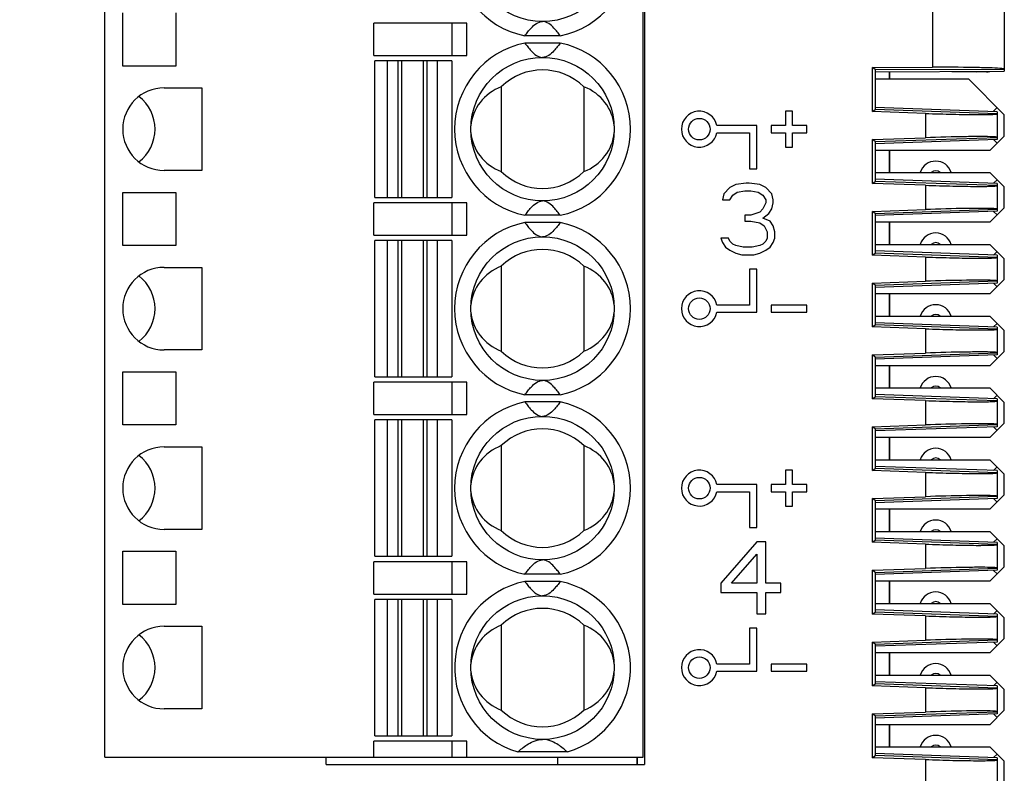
# Model space of a CAD drawing. Header units: millimetres. Extents: x 0 to 420, y 0 to 297.
# Tile 4 of 24: x 111 to 138, y 62 to 83. Entities that reach past the tile are written whole.
import ezdxf

# ---------------------------------------------------------------- set-up
doc = ezdxf.new("R2010")
doc.units = ezdxf.units.MM
doc.header["$LTSCALE"] = 23.1
doc.layers.get('0').update_dxf_attribs({"linetype": 'CONTINUOUS'})
for name, color, linetype in [('000', 7, 'CONTINUOUS'), ('03___PRT_ALL_CURVES', 7, 'CONTINUOUS'), ('03__ASM_ALL_CURVES', 7, 'CONTINUOUS'), ('CPOY_SURFS', 7, 'CONTINUOUS')]:
    doc.layers.add(name, color=color, linetype=linetype)
doc.styles.get("Standard").update_dxf_attribs({"font": 'txt', "width": 0.6})
doc.dimstyles.new('DIMSTYLE_1', dxfattribs={"dimtxt": 4, "dimasz": 2.6, "dimexe": 1.2, "dimexo": 0.1, "dimgap": 1, "dimtad": 1, "dimzin": 0, "dimdsep": 46, "dimtxsty": 'Standard', "dimblk": '_FILLED', "dimblk1": '_FILLED', "dimblk2": '_FILLED', "dimcen": 0.09, "dimazin": 0, "dimtp": 0.01, "dimtm": 0.01, "dimtfac": 1, "dimtofl": 0, "dimtmove": 0, "dimatfit": 3, "dimldrblk": '_FILLED', "dimfxl": 1, "dimtolj": 1, "dimtzin": 0, "dimarcsym": 0})

# ---------------------------------------------------------------- blocks, each defined once
blk = doc.blocks.new('_FILLED')
at = {"color": 0, "linetype": 'ByBlock'}
blk.add_solid([(0, 0), (-1, 0.192), (-1, -0.192)], dxfattribs=at)
blk = doc.blocks.new('*D5')
at = {"color": 2, "linetype": 'Continuous', "transparency": 16777216}
for p, q in [((112.708, 130.351), (86.204, 130.351)), ((87.404, 130.351), (87.404, 69.949)), ((87.404, 9.548), (87.404, 69.949)), ((112.708, 9.548), (86.204, 9.548))]:
    blk.add_line(p, q, dxfattribs=at)
at = {"color": 2, "linetype": 'Continuous', "transparency": 16777216, "xscale": 2.6, "yscale": 2.6, "zscale": 2.6}
for p, rotation in [((87.404, 130.351), 90), ((87.404, 9.548), 270)]:
    blk.add_blockref('_FILLED', p, dxfattribs=dict(at, rotation=rotation))
at = {"color": 2, "linetype": 'Continuous', "transparency": 16777216, "insert": (82.404, 69.949), "char_height": 4, "width": 14.4, "attachment_point": 2, "rotation": 90, "line_spacing_factor": 0.9}
blk.add_mtext('120.80', dxfattribs=at)

msp = doc.modelspace()

# ---------------------------------------------------------------- linework, layer by layer
at = {"color": 7, "linetype": 'Continuous'}
for p, q in [((127.974, 102.549), (127.974, 62.149)), ((112.934, 62.349), (112.934, 102.349)), ((127.934, 62.349), (127.934, 102.349)), ((138.004, 99.949), (138.004, 81.461)), ((136.004, 99.828), (136.004, 81.574)), ((113.434, 81.609), (113.434, 83.089)), ((114.914, 83.089), (114.914, 81.609)), ((120.434, 81.899), (120.434, 82.799)), ((123.027, 82.799), (120.434, 82.799)), ((122.612, 81.899), (122.612, 82.799)), ((123.027, 81.899), (123.027, 82.799)), ((125.627, 82.449), (124.642, 82.449)), ((125.627, 82.249), (124.642, 82.249)), ((120.434, 81.899), (123.027, 81.899)), ((114.914, 81.609), (113.434, 81.609)), ((120.459, 77.949), (120.459, 81.749)), ((122.609, 81.749), (120.459, 81.749)), ((120.809, 77.949), (120.809, 81.749)), ((121.104, 81.749), (121.104, 77.949)), ((121.216, 77.949), (121.216, 81.749)), ((121.803, 81.749), (121.803, 77.949)), ((121.915, 77.949), (121.915, 81.749)), ((122.209, 77.949), (122.209, 81.749)), ((122.609, 81.749), (122.609, 77.949)), ((134.334, 81.568), (136.004, 81.574)), ((134.334, 80.339), (134.334, 81.568)), ((134.404, 81.509), (134.334, 81.568)), ((134.404, 81.509), (138.004, 81.521)), ((134.404, 81.509), (134.404, 80.396)), ((134.404, 81.448), (138.004, 81.461)), ((134.404, 81.249), (137.004, 81.249)), ((134.804, 81.249), (134.804, 81.45)), ((136.542, 81.452), (137.239, 81.449)), ((137.004, 81.249), (138.004, 80.249)), ((137.504, 81.449), (137.239, 81.449)), ((114.584, 80.999), (115.634, 80.999)), ((115.634, 80.999), (115.634, 78.699)), ((123.984, 81.032), (123.984, 78.666)), ((126.284, 81.032), (126.284, 78.666)), ((137.804, 80.337), (134.404, 80.456)), ((137.696, 80.341), (137.804, 80.449)), ((134.334, 80.339), (134.404, 80.396)), ((135.804, 80.287), (134.334, 80.339)), ((137.804, 80.277), (134.404, 80.396)), ((135.804, 80.287), (135.804, 79.611)), ((137.804, 80.337), (137.804, 79.561)), ((138.004, 79.659), (138.004, 80.249)), ((134.334, 79.56), (135.804, 79.611)), ((134.404, 79.502), (137.804, 79.621)), ((138.004, 79.659), (137.604, 79.259)), ((134.334, 78.339), (134.334, 79.56)), ((134.404, 79.502), (134.334, 79.56)), ((137.804, 79.561), (134.404, 79.442)), ((134.404, 79.502), (134.404, 78.396)), ((137.706, 79.558), (137.804, 79.459)), ((137.604, 79.259), (134.404, 79.259)), ((134.804, 78.639), (134.804, 79.259)), ((115.634, 78.699), (114.584, 78.699)), ((134.404, 78.639), (137.604, 78.639)), ((137.604, 78.639), (138.004, 78.239)), ((134.334, 78.339), (134.404, 78.396)), ((135.804, 78.287), (134.334, 78.339)), ((137.804, 78.337), (134.404, 78.456)), ((137.804, 78.277), (134.404, 78.396)), ((135.804, 78.287), (135.804, 77.611)), ((137.706, 78.341), (137.804, 78.439)), ((137.804, 78.337), (137.804, 77.561)), ((138.004, 77.659), (138.004, 78.239)), ((113.434, 76.609), (113.434, 78.089)), ((113.434, 78.089), (114.914, 78.089)), ((114.914, 78.089), (114.914, 76.609)), ((120.459, 77.949), (122.609, 77.949)), ((120.434, 76.899), (120.434, 77.799)), ((123.027, 77.799), (120.434, 77.799)), ((122.612, 76.899), (122.612, 77.799)), ((123.027, 76.899), (123.027, 77.799)), ((125.627, 77.449), (124.642, 77.449)), ((134.334, 77.56), (135.804, 77.611)), ((134.334, 76.339), (134.334, 77.56)), ((134.404, 77.502), (134.334, 77.56)), ((134.404, 77.502), (137.804, 77.621)), ((137.804, 77.561), (134.404, 77.442)), ((134.404, 77.502), (134.404, 76.396)), ((138.004, 77.659), (137.604, 77.259)), ((137.706, 77.558), (137.804, 77.459)), ((125.627, 77.249), (124.642, 77.249)), ((137.604, 77.259), (134.404, 77.259)), ((134.804, 76.639), (134.804, 77.259)), ((120.434, 76.899), (123.027, 76.899)), ((114.914, 76.609), (113.434, 76.609)), ((120.459, 72.949), (120.459, 76.749)), ((122.609, 76.749), (120.459, 76.749)), ((120.809, 72.949), (120.809, 76.749)), ((121.104, 76.749), (121.104, 72.949)), ((121.216, 72.949), (121.216, 76.749)), ((121.803, 76.749), (121.803, 72.949)), ((121.915, 72.949), (121.915, 76.749)), ((122.209, 72.949), (122.209, 76.749)), ((122.609, 76.749), (122.609, 72.949)), ((134.404, 76.639), (137.604, 76.639)), ((137.604, 76.639), (138.004, 76.239)), ((134.334, 76.339), (134.404, 76.396)), ((135.804, 76.287), (134.334, 76.339)), ((137.804, 76.337), (134.404, 76.456)), ((137.804, 76.277), (134.404, 76.396)), ((137.706, 76.341), (137.804, 76.439)), ((137.804, 76.337), (137.804, 75.561)), ((123.984, 76.032), (123.984, 73.666)), ((126.284, 76.032), (126.284, 73.666)), ((135.804, 76.287), (135.804, 75.611)), ((138.004, 75.659), (138.004, 76.239)), ((114.584, 75.999), (115.634, 75.999)), ((115.634, 75.999), (115.634, 73.699)), ((134.334, 75.56), (135.804, 75.611)), ((134.404, 75.502), (134.334, 75.56)), ((134.334, 74.339), (134.334, 75.56)), ((134.404, 75.502), (137.804, 75.621)), ((137.804, 75.561), (134.404, 75.442)), ((134.404, 75.502), (134.404, 74.396)), ((138.004, 75.659), (137.604, 75.259)), ((137.706, 75.558), (137.804, 75.459)), ((137.604, 75.259), (134.404, 75.259)), ((134.804, 74.639), (134.804, 75.259)), ((134.334, 74.339), (134.404, 74.396)), ((134.404, 74.639), (137.604, 74.639)), ((137.804, 74.337), (134.404, 74.456)), ((137.804, 74.277), (134.404, 74.396)), ((137.604, 74.639), (138.004, 74.239)), ((137.706, 74.341), (137.804, 74.439)), ((135.804, 74.287), (134.334, 74.339)), ((135.804, 74.287), (135.804, 73.611)), ((137.804, 74.337), (137.804, 73.561)), ((138.004, 73.659), (138.004, 74.239)), ((115.634, 73.699), (114.584, 73.699)), ((134.334, 73.56), (135.804, 73.611)), ((134.404, 73.502), (134.334, 73.56)), ((134.334, 72.339), (134.334, 73.56)), ((134.404, 73.502), (137.804, 73.621)), ((137.804, 73.561), (134.404, 73.442)), ((138.004, 73.659), (137.604, 73.259)), ((137.706, 73.558), (137.804, 73.459)), ((134.404, 73.502), (134.404, 72.396)), ((113.434, 71.609), (113.434, 73.089)), ((113.434, 73.089), (114.914, 73.089)), ((114.914, 73.089), (114.914, 71.609)), ((137.604, 73.259), (134.404, 73.259)), ((134.804, 72.639), (134.804, 73.259)), ((120.434, 71.899), (120.434, 72.799)), ((123.027, 72.799), (120.434, 72.799)), ((120.459, 72.949), (122.609, 72.949)), ((122.612, 71.899), (122.612, 72.799)), ((123.027, 71.899), (123.027, 72.799)), ((134.404, 72.639), (137.604, 72.639)), ((137.804, 72.337), (134.404, 72.456)), ((137.604, 72.639), (138.004, 72.239)), ((125.627, 72.449), (124.642, 72.449)), ((125.627, 72.249), (124.642, 72.249)), ((134.334, 72.339), (134.404, 72.396)), ((135.804, 72.287), (134.334, 72.339)), ((137.804, 72.277), (134.404, 72.396)), ((135.804, 72.287), (135.804, 71.611)), ((137.706, 72.341), (137.804, 72.439)), ((137.804, 72.337), (137.804, 71.561)), ((138.004, 71.659), (138.004, 72.239)), ((120.434, 71.899), (123.027, 71.899)), ((120.459, 67.949), (120.459, 71.749)), ((122.609, 71.749), (120.459, 71.749)), ((120.809, 67.949), (120.809, 71.749)), ((121.104, 71.749), (121.104, 67.949)), ((121.216, 67.949), (121.216, 71.749)), ((121.803, 71.749), (121.803, 67.949)), ((121.915, 67.949), (121.915, 71.749)), ((122.209, 67.949), (122.209, 71.749)), ((122.609, 71.749), (122.609, 67.949)), ((138.004, 71.659), (137.604, 71.259)), ((114.914, 71.609), (113.434, 71.609)), ((134.334, 71.56), (135.804, 71.611)), ((134.404, 71.502), (134.334, 71.56)), ((134.334, 70.339), (134.334, 71.56)), ((134.404, 71.502), (137.804, 71.621)), ((137.804, 71.561), (134.404, 71.442)), ((134.404, 71.502), (134.404, 70.396)), ((137.706, 71.558), (137.804, 71.459)), ((137.604, 71.259), (134.404, 71.259)), ((134.804, 70.639), (134.804, 71.259)), ((114.584, 70.999), (115.634, 70.999)), ((115.634, 70.999), (115.634, 68.699)), ((123.984, 71.032), (123.984, 68.666)), ((126.284, 71.032), (126.284, 68.666)), ((134.404, 70.639), (137.604, 70.639)), ((137.604, 70.639), (138.004, 70.239)), ((134.334, 70.339), (134.404, 70.396)), ((135.804, 70.287), (134.334, 70.339)), ((137.804, 70.337), (134.404, 70.456)), ((137.804, 70.277), (134.404, 70.396)), ((135.804, 70.287), (135.804, 69.611)), ((137.706, 70.341), (137.804, 70.439)), ((137.804, 70.337), (137.804, 69.561)), ((138.004, 69.659), (138.004, 70.239)), ((134.334, 69.56), (135.804, 69.611)), ((134.404, 69.502), (134.334, 69.56)), ((134.334, 68.339), (134.334, 69.56)), ((134.404, 69.502), (137.804, 69.621)), ((137.804, 69.561), (134.404, 69.442)), ((134.404, 69.502), (134.404, 68.396)), ((138.004, 69.659), (137.604, 69.259)), ((137.706, 69.558), (137.804, 69.459)), ((137.604, 69.259), (134.404, 69.259)), ((134.804, 68.639), (134.804, 69.259)), ((115.634, 68.699), (114.584, 68.699)), ((134.404, 68.639), (137.604, 68.639)), ((137.604, 68.639), (138.004, 68.239)), ((134.334, 68.339), (134.404, 68.396)), ((135.804, 68.287), (134.334, 68.339)), ((137.804, 68.337), (134.404, 68.456)), ((137.804, 68.277), (134.404, 68.396)), ((137.706, 68.341), (137.804, 68.439)), ((137.804, 68.337), (137.804, 67.561)), ((113.434, 66.609), (113.434, 68.089)), ((113.434, 68.089), (114.914, 68.089)), ((114.914, 68.089), (114.914, 66.609)), ((135.804, 68.287), (135.804, 67.611)), ((138.004, 67.659), (138.004, 68.239)), ((120.434, 66.899), (120.434, 67.799)), ((123.027, 67.799), (120.434, 67.799)), ((120.459, 67.949), (122.609, 67.949)), ((122.612, 66.899), (122.612, 67.799)), ((123.027, 66.899), (123.027, 67.799)), ((134.334, 67.56), (135.804, 67.611)), ((134.404, 67.502), (134.334, 67.56)), ((134.334, 66.339), (134.334, 67.56)), ((134.404, 67.502), (137.804, 67.621)), ((137.804, 67.561), (134.404, 67.442)), ((138.004, 67.659), (137.604, 67.259)), ((137.706, 67.558), (137.804, 67.459)), ((125.627, 67.449), (124.642, 67.449)), ((125.627, 67.249), (124.642, 67.249)), ((134.404, 67.502), (134.404, 66.396)), ((137.604, 67.259), (134.404, 67.259)), ((134.804, 66.639), (134.804, 67.259)), ((120.434, 66.899), (123.027, 66.899)), ((120.459, 62.949), (120.459, 66.749)), ((122.609, 66.749), (120.459, 66.749)), ((120.809, 62.949), (120.809, 66.749)), ((121.104, 66.749), (121.104, 62.949)), ((121.216, 62.949), (121.216, 66.749)), ((121.803, 66.749), (121.803, 62.949)), ((121.915, 62.949), (121.915, 66.749)), ((122.209, 62.949), (122.209, 66.749)), ((122.609, 66.749), (122.609, 62.949)), ((114.914, 66.609), (113.434, 66.609)), ((134.404, 66.639), (137.604, 66.639)), ((137.804, 66.337), (134.404, 66.456)), ((138.004, 66.239), (137.604, 66.639)), ((137.706, 66.341), (137.804, 66.439)), ((134.334, 66.339), (134.404, 66.396)), ((135.804, 66.287), (134.334, 66.339)), ((137.804, 66.277), (134.404, 66.396)), ((135.804, 66.287), (135.804, 65.611)), ((137.804, 66.337), (137.804, 65.561)), ((138.004, 65.659), (138.004, 66.239)), ((114.584, 65.999), (115.634, 65.999)), ((115.634, 65.999), (115.634, 63.699)), ((123.984, 66.032), (123.984, 63.666)), ((126.284, 66.032), (126.284, 63.666)), ((134.334, 65.56), (135.804, 65.611)), ((134.404, 65.502), (137.804, 65.621)), ((137.604, 65.259), (138.004, 65.659)), ((134.404, 65.502), (134.334, 65.56)), ((134.334, 64.339), (134.334, 65.56)), ((137.804, 65.561), (134.404, 65.442)), ((134.404, 65.502), (134.404, 64.396)), ((137.804, 65.459), (137.706, 65.558)), ((137.604, 65.259), (134.404, 65.259)), ((134.804, 64.639), (134.804, 65.259)), ((134.404, 64.639), (137.604, 64.639)), ((137.604, 64.639), (138.004, 64.239)), ((134.334, 64.339), (134.404, 64.396)), ((135.804, 64.287), (134.334, 64.339)), ((137.804, 64.337), (134.404, 64.456)), ((137.804, 64.277), (134.404, 64.396)), ((135.804, 64.287), (135.804, 63.611)), ((137.706, 64.341), (137.804, 64.439)), ((137.804, 64.337), (137.804, 63.561)), ((138.004, 63.659), (138.004, 64.239)), ((115.634, 63.699), (114.584, 63.699)), ((134.334, 63.56), (135.804, 63.611)), ((134.404, 63.502), (134.334, 63.56)), ((134.334, 62.339), (134.334, 63.56)), ((134.404, 63.502), (137.804, 63.621)), ((137.804, 63.561), (134.404, 63.442)), ((134.404, 63.502), (134.404, 62.396)), ((138.004, 63.659), (137.604, 63.259)), ((137.706, 63.558), (137.804, 63.459)), ((137.604, 63.259), (134.404, 63.259)), ((134.804, 62.639), (134.804, 63.259)), ((120.459, 62.949), (122.609, 62.949)), ((123.027, 62.799), (120.434, 62.799)), ((120.434, 62.349), (120.434, 62.799)), ((122.612, 62.349), (122.612, 62.799)), ((123.027, 62.349), (123.027, 62.799)), ((134.404, 62.639), (137.604, 62.639)), ((137.604, 62.639), (138.004, 62.239)), ((112.934, 62.349), (127.934, 62.349)), ((119.104, 62.149), (119.104, 62.349)), ((125.827, 62.499), (124.442, 62.499)), ((127.774, 62.349), (127.774, 62.149)), ((134.334, 62.339), (134.404, 62.396)), ((135.804, 62.287), (134.334, 62.339)), ((137.804, 62.337), (134.404, 62.456)), ((137.804, 62.277), (134.404, 62.396)), ((137.706, 62.341), (137.804, 62.439)), ((137.804, 62.337), (137.804, 61.561)), ((119.104, 62.149), (127.974, 62.149)), ((135.804, 62.287), (135.804, 61.611)), ((138.004, 61.659), (138.004, 62.239))]:
    msp.add_line(p, q, dxfattribs=at)
for centre in [(125.134, 84.849), (125.134, 79.849), (125.134, 74.849), (125.134, 69.849), (125.134, 64.849)]:
    msp.add_circle(centre, 2, dxfattribs=at)
for centre, radius, start, end in [((125.134, 84.849), 2.45, 101.5953, 258.4047), ((125.134, 84.849), 2.45, 281.5953, 78.4047), ((125.134, 79.849), 2.45, 101.5953, 258.4047), ((125.134, 79.849), 2.45, 281.5953, 78.4047), ((125.134, 79.849), 1.65, 45.8156, 134.1844), ((114.584, 79.849), 1.15, 90, 270), ((136.094, 78.509), 0.45, 16.7914, 163.2086), ((125.134, 79.849), 1.65, 225.8156, 314.1844), ((136.094, 78.509), 0.18, 46.2387, 133.7613), ((125.134, 74.849), 2.45, 101.5953, 258.4047), ((125.134, 74.849), 2.45, 281.5953, 78.4047), ((136.094, 76.509), 0.45, 16.7914, 163.2086), ((136.094, 76.509), 0.18, 46.2387, 133.7613), ((125.134, 74.849), 1.65, 45.8156, 134.1844), ((114.584, 74.849), 1.15, 90, 270), ((136.094, 74.509), 0.45, 16.7914, 163.2086), ((136.094, 74.509), 0.18, 46.2387, 133.7613), ((125.134, 74.849), 1.65, 225.8156, 314.1844), ((136.094, 72.509), 0.45, 16.7914, 163.2086), ((136.094, 72.509), 0.18, 46.2387, 133.7613), ((125.134, 69.849), 2.45, 101.5953, 258.4047), ((125.134, 69.849), 2.45, 281.5953, 78.4047), ((125.134, 69.849), 1.65, 45.8156, 134.1844), ((114.584, 69.849), 1.15, 90, 270), ((136.094, 70.509), 0.45, 16.7914, 163.2086), ((136.094, 70.509), 0.18, 46.2387, 133.7613), ((136.094, 68.509), 0.45, 16.7914, 163.2086), ((125.134, 69.849), 1.65, 225.8156, 314.1844), ((136.094, 68.509), 0.18, 46.2387, 133.7613), ((125.134, 64.849), 2.45, 101.5953, 253.5736), ((125.134, 64.849), 2.45, 286.4264, 78.4047), ((136.094, 66.509), 0.45, 16.7914, 163.2086), ((136.094, 66.509), 0.18, 46.2387, 133.7613), ((125.134, 64.849), 1.65, 45.8156, 134.1844), ((114.584, 64.849), 1.15, 90, 270), ((136.094, 64.509), 0.45, 16.7914, 163.2086), ((136.094, 64.509), 0.18, 46.2387, 133.7613), ((125.134, 64.849), 1.65, 225.8156, 314.1844), ((136.094, 62.509), 0.45, 16.7914, 163.2086), ((136.094, 62.509), 0.18, 46.2387, 133.7613)]:
    msp.add_arc(centre, radius, start, end, dxfattribs=at)
for centre, major_axis, ratio, start_param, end_param in [((137.504, 81.949), (0.317, -0.387), 0.999969, -0.686664, -0.495157), ((124.551, 79.849), (1.417, 0), 0.911252, 1.982219, 3.067262), ((125.718, 79.849), (1.417, 0), 0.911252, 0.073726, 1.159374), ((113.184, 79.849), (1.15, 0), 1, 0, 0.915449), ((113.184, 79.849), (0, 1.15), 1, -2.486245, -1.570796), ((124.551, 79.849), (1.417, 0), 0.911252, -3.067867, -1.982219), ((125.718, 79.849), (1.417, 0), 0.911252, -1.159374, -0.074331), ((124.551, 74.849), (1.417, 0), 0.911252, 1.982219, 3.067262), ((125.718, 74.849), (1.417, 0), 0.911252, 0.073726, 1.159374), ((113.184, 74.849), (1.15, 0), 1, 5.367736, 7.198634), ((124.551, 74.849), (1.417, 0), 0.911252, -3.067867, -1.982219), ((125.718, 74.849), (1.417, 0), 0.911252, -1.159374, -0.074331), ((124.551, 69.849), (1.417, 0), 0.911252, 1.982219, 3.067262), ((125.718, 69.849), (1.417, 0), 0.911252, 0.073726, 1.159374), ((113.184, 69.849), (1.15, 0), 1, 5.367736, 7.198634), ((124.551, 69.849), (1.417, 0), 0.911252, -3.067867, -1.982219), ((125.718, 69.849), (1.417, 0), 0.911252, -1.159374, -0.074331), ((124.551, 64.849), (1.417, 0), 0.911252, 1.982219, 3.067262), ((125.718, 64.849), (1.417, 0), 0.911252, 0.073726, 1.159374), ((113.184, 64.849), (1.15, 0), 1, 5.367736, 7.198634), ((124.551, 64.849), (1.417, 0), 0.911252, -3.067867, -1.982219), ((125.718, 64.849), (1.417, 0), 0.911252, -1.159374, -0.074331)]:
    msp.add_ellipse(centre, major_axis=major_axis, ratio=ratio, start_param=start_param, end_param=end_param, dxfattribs=at)
for points, knots in [([(124.642, 82.449), (124.669, 82.486), (124.725, 82.561), (124.861, 82.722), (125.012, 82.849), (125.134, 82.849)], [0, 0, 0, 0, 0.211922, 0.432482, 1, 1, 1, 1]), ([(125.627, 82.449), (125.6, 82.486), (125.544, 82.561), (125.408, 82.722), (125.256, 82.849), (125.134, 82.849)], [0, 0, 0, 0, 0.211922, 0.432482, 1, 1, 1, 1]), ([(124.642, 82.249), (124.669, 82.212), (124.725, 82.137), (124.861, 81.977), (125.012, 81.849), (125.134, 81.849)], [0, 0, 0, 0, 0.211922, 0.432482, 1, 1, 1, 1]), ([(125.627, 82.249), (125.6, 82.212), (125.544, 82.137), (125.408, 81.977), (125.256, 81.849), (125.134, 81.849)], [0, 0, 0, 0, 0.211922, 0.432482, 1, 1, 1, 1]), ([(137.884, 81.541), (137.786, 81.549), (137.542, 81.559), (136.916, 81.574), (136.387, 81.575), (136.004, 81.574)], [0, 0, 0, 0, 0.155821, 0.389694, 1, 1, 1, 1]), ([(138.004, 81.521), (138.004, 81.524), (137.99, 81.528), (137.97, 81.532), (137.931, 81.537), (137.901, 81.54), (137.884, 81.541)], [0, 0, 0, 0, 0.074884, 0.264209, 0.572878, 1, 1, 1, 1]), ([(135.804, 80.287), (135.934, 80.283), (136.189, 80.275), (136.56, 80.265), (136.901, 80.258), (137.161, 80.255), (137.345, 80.255), (137.462, 80.256), (137.562, 80.257), (137.646, 80.259), (137.711, 80.262), (137.762, 80.266), (137.786, 80.27), (137.804, 80.274), (137.804, 80.277)], [0, 0, 0, 0, 0.194792, 0.382258, 0.554914, 0.7063, 0.772127, 0.830528, 0.880934, 0.922855, 0.955933, 0.979843, 0.994437, 1, 1, 1, 1]), ([(137.684, 79.637), (137.586, 79.642), (137.342, 79.644), (136.716, 79.639), (136.187, 79.625), (135.804, 79.611)], [0, 0, 0, 0, 0.155704, 0.389589, 1, 1, 1, 1]), ([(137.804, 79.621), (137.804, 79.624), (137.79, 79.628), (137.77, 79.631), (137.731, 79.635), (137.701, 79.636), (137.684, 79.637)], [0, 0, 0, 0, 0.074136, 0.263087, 0.571992, 1, 1, 1, 1]), ([(135.804, 78.287), (135.934, 78.283), (136.189, 78.275), (136.56, 78.265), (136.901, 78.258), (137.161, 78.255), (137.345, 78.255), (137.462, 78.256), (137.562, 78.257), (137.646, 78.259), (137.711, 78.262), (137.762, 78.266), (137.786, 78.27), (137.804, 78.274), (137.804, 78.277)], [0, 0, 0, 0, 0.194792, 0.382258, 0.554914, 0.7063, 0.772127, 0.830528, 0.880934, 0.922855, 0.955933, 0.979843, 0.994437, 1, 1, 1, 1]), ([(124.642, 77.449), (124.669, 77.486), (124.725, 77.561), (124.861, 77.722), (125.012, 77.849), (125.134, 77.849)], [0, 0, 0, 0, 0.211922, 0.432482, 1, 1, 1, 1]), ([(125.627, 77.449), (125.6, 77.486), (125.544, 77.561), (125.408, 77.722), (125.256, 77.849), (125.134, 77.849)], [0, 0, 0, 0, 0.211922, 0.432482, 1, 1, 1, 1]), ([(137.684, 77.637), (137.586, 77.642), (137.342, 77.644), (136.716, 77.639), (136.187, 77.625), (135.804, 77.611)], [0, 0, 0, 0, 0.155704, 0.389589, 1, 1, 1, 1]), ([(137.804, 77.621), (137.804, 77.624), (137.79, 77.628), (137.77, 77.631), (137.731, 77.635), (137.701, 77.636), (137.684, 77.637)], [0, 0, 0, 0, 0.074136, 0.263087, 0.571992, 1, 1, 1, 1]), ([(124.642, 77.249), (124.669, 77.212), (124.725, 77.137), (124.861, 76.977), (125.012, 76.849), (125.134, 76.849)], [0, 0, 0, 0, 0.211922, 0.432482, 1, 1, 1, 1]), ([(125.627, 77.249), (125.6, 77.212), (125.544, 77.137), (125.408, 76.977), (125.256, 76.849), (125.134, 76.849)], [0, 0, 0, 0, 0.211922, 0.432482, 1, 1, 1, 1]), ([(135.804, 76.287), (135.934, 76.283), (136.189, 76.275), (136.56, 76.265), (136.901, 76.258), (137.161, 76.255), (137.345, 76.255), (137.462, 76.256), (137.562, 76.257), (137.646, 76.259), (137.711, 76.262), (137.762, 76.266), (137.786, 76.27), (137.804, 76.274), (137.804, 76.277)], [0, 0, 0, 0, 0.194792, 0.382258, 0.554914, 0.7063, 0.772127, 0.830528, 0.880934, 0.922855, 0.955933, 0.979843, 0.994437, 1, 1, 1, 1]), ([(137.684, 75.637), (137.586, 75.642), (137.342, 75.644), (136.716, 75.639), (136.187, 75.625), (135.804, 75.611)], [0, 0, 0, 0, 0.155704, 0.389589, 1, 1, 1, 1]), ([(137.804, 75.621), (137.804, 75.624), (137.79, 75.628), (137.77, 75.631), (137.731, 75.635), (137.701, 75.636), (137.684, 75.637)], [0, 0, 0, 0, 0.074136, 0.263087, 0.571992, 1, 1, 1, 1]), ([(135.804, 74.287), (135.934, 74.283), (136.189, 74.275), (136.56, 74.265), (136.901, 74.258), (137.161, 74.255), (137.345, 74.255), (137.462, 74.256), (137.562, 74.257), (137.646, 74.259), (137.711, 74.262), (137.762, 74.266), (137.786, 74.27), (137.804, 74.274), (137.804, 74.277)], [0, 0, 0, 0, 0.194792, 0.382258, 0.554914, 0.7063, 0.772127, 0.830528, 0.880934, 0.922855, 0.955933, 0.979843, 0.994437, 1, 1, 1, 1]), ([(137.684, 73.637), (137.586, 73.642), (137.342, 73.644), (136.716, 73.639), (136.187, 73.625), (135.804, 73.611)], [0, 0, 0, 0, 0.155704, 0.389589, 1, 1, 1, 1]), ([(137.804, 73.621), (137.804, 73.624), (137.79, 73.628), (137.77, 73.631), (137.731, 73.635), (137.701, 73.636), (137.684, 73.637)], [0, 0, 0, 0, 0.074136, 0.263087, 0.571992, 1, 1, 1, 1]), ([(124.642, 72.449), (124.669, 72.486), (124.725, 72.561), (124.861, 72.722), (125.012, 72.849), (125.134, 72.849)], [0, 0, 0, 0, 0.211922, 0.432482, 1, 1, 1, 1]), ([(125.627, 72.449), (125.6, 72.486), (125.544, 72.561), (125.408, 72.722), (125.256, 72.849), (125.134, 72.849)], [0, 0, 0, 0, 0.211922, 0.432482, 1, 1, 1, 1]), ([(124.642, 72.249), (124.669, 72.212), (124.725, 72.137), (124.861, 71.977), (125.012, 71.849), (125.134, 71.849)], [0, 0, 0, 0, 0.211922, 0.432482, 1, 1, 1, 1]), ([(125.627, 72.249), (125.6, 72.212), (125.544, 72.137), (125.408, 71.977), (125.256, 71.849), (125.134, 71.849)], [0, 0, 0, 0, 0.211922, 0.432482, 1, 1, 1, 1]), ([(135.804, 72.287), (135.934, 72.283), (136.189, 72.275), (136.56, 72.265), (136.901, 72.258), (137.161, 72.255), (137.345, 72.255), (137.462, 72.256), (137.562, 72.257), (137.646, 72.259), (137.711, 72.262), (137.762, 72.266), (137.786, 72.27), (137.804, 72.274), (137.804, 72.277)], [0, 0, 0, 0, 0.194792, 0.382258, 0.554914, 0.7063, 0.772127, 0.830528, 0.880934, 0.922855, 0.955933, 0.979843, 0.994437, 1, 1, 1, 1]), ([(137.684, 71.637), (137.586, 71.642), (137.342, 71.644), (136.716, 71.639), (136.187, 71.625), (135.804, 71.611)], [0, 0, 0, 0, 0.155704, 0.389589, 1, 1, 1, 1]), ([(137.804, 71.621), (137.804, 71.624), (137.79, 71.628), (137.77, 71.631), (137.731, 71.635), (137.701, 71.636), (137.684, 71.637)], [0, 0, 0, 0, 0.074136, 0.263087, 0.571992, 1, 1, 1, 1]), ([(135.804, 70.287), (135.934, 70.283), (136.189, 70.275), (136.56, 70.265), (136.901, 70.258), (137.161, 70.255), (137.345, 70.255), (137.462, 70.256), (137.562, 70.257), (137.646, 70.259), (137.711, 70.262), (137.762, 70.266), (137.786, 70.27), (137.804, 70.274), (137.804, 70.277)], [0, 0, 0, 0, 0.194792, 0.382258, 0.554914, 0.7063, 0.772127, 0.830528, 0.880934, 0.922855, 0.955933, 0.979843, 0.994437, 1, 1, 1, 1]), ([(137.684, 69.637), (137.586, 69.642), (137.342, 69.644), (136.716, 69.639), (136.187, 69.625), (135.804, 69.611)], [0, 0, 0, 0, 0.155704, 0.389589, 1, 1, 1, 1]), ([(137.804, 69.621), (137.804, 69.624), (137.79, 69.628), (137.77, 69.631), (137.731, 69.635), (137.701, 69.636), (137.684, 69.637)], [0, 0, 0, 0, 0.074136, 0.263087, 0.571992, 1, 1, 1, 1]), ([(135.804, 68.287), (135.934, 68.283), (136.189, 68.275), (136.56, 68.265), (136.901, 68.258), (137.161, 68.255), (137.345, 68.255), (137.462, 68.256), (137.562, 68.257), (137.646, 68.259), (137.711, 68.262), (137.762, 68.266), (137.786, 68.27), (137.804, 68.274), (137.804, 68.277)], [0, 0, 0, 0, 0.194792, 0.382258, 0.554914, 0.7063, 0.772127, 0.830528, 0.880934, 0.922855, 0.955933, 0.979843, 0.994437, 1, 1, 1, 1]), ([(124.642, 67.449), (124.669, 67.486), (124.725, 67.561), (124.861, 67.722), (125.012, 67.849), (125.134, 67.849)], [0, 0, 0, 0, 0.211922, 0.432482, 1, 1, 1, 1]), ([(125.627, 67.449), (125.6, 67.486), (125.544, 67.561), (125.408, 67.722), (125.256, 67.849), (125.134, 67.849)], [0, 0, 0, 0, 0.211922, 0.432482, 1, 1, 1, 1]), ([(137.684, 67.637), (137.586, 67.642), (137.342, 67.644), (136.716, 67.639), (136.187, 67.625), (135.804, 67.611)], [0, 0, 0, 0, 0.155704, 0.389589, 1, 1, 1, 1]), ([(137.804, 67.621), (137.804, 67.624), (137.79, 67.628), (137.77, 67.631), (137.731, 67.635), (137.701, 67.636), (137.684, 67.637)], [0, 0, 0, 0, 0.074136, 0.263087, 0.571992, 1, 1, 1, 1]), ([(124.642, 67.249), (124.669, 67.212), (124.725, 67.137), (124.861, 66.977), (125.012, 66.849), (125.134, 66.849)], [0, 0, 0, 0, 0.211922, 0.432482, 1, 1, 1, 1]), ([(125.627, 67.249), (125.6, 67.212), (125.544, 67.137), (125.408, 66.977), (125.256, 66.849), (125.134, 66.849)], [0, 0, 0, 0, 0.211922, 0.432482, 1, 1, 1, 1]), ([(135.804, 66.287), (135.934, 66.283), (136.189, 66.275), (136.56, 66.265), (136.901, 66.258), (137.161, 66.255), (137.345, 66.255), (137.462, 66.256), (137.562, 66.257), (137.646, 66.259), (137.711, 66.262), (137.762, 66.266), (137.786, 66.27), (137.804, 66.274), (137.804, 66.277)], [0, 0, 0, 0, 0.194792, 0.382258, 0.554914, 0.7063, 0.772127, 0.830528, 0.880934, 0.922855, 0.955933, 0.979843, 0.994437, 1, 1, 1, 1]), ([(137.684, 65.637), (137.586, 65.642), (137.342, 65.644), (136.716, 65.639), (136.187, 65.625), (135.804, 65.611)], [0, 0, 0, 0, 0.155704, 0.389589, 1, 1, 1, 1]), ([(137.804, 65.621), (137.804, 65.624), (137.79, 65.628), (137.77, 65.631), (137.731, 65.635), (137.701, 65.636), (137.684, 65.637)], [0, 0, 0, 0, 0.074136, 0.263087, 0.571992, 1, 1, 1, 1]), ([(135.804, 64.287), (135.934, 64.283), (136.189, 64.275), (136.56, 64.265), (136.901, 64.258), (137.161, 64.255), (137.345, 64.255), (137.462, 64.256), (137.562, 64.257), (137.646, 64.259), (137.711, 64.262), (137.762, 64.266), (137.786, 64.27), (137.804, 64.274), (137.804, 64.277)], [0, 0, 0, 0, 0.194792, 0.382258, 0.554914, 0.7063, 0.772127, 0.830528, 0.880934, 0.922855, 0.955933, 0.979843, 0.994437, 1, 1, 1, 1]), ([(137.684, 63.637), (137.586, 63.642), (137.342, 63.644), (136.716, 63.639), (136.187, 63.625), (135.804, 63.611)], [0, 0, 0, 0, 0.155704, 0.389589, 1, 1, 1, 1]), ([(137.804, 63.621), (137.804, 63.624), (137.79, 63.628), (137.77, 63.631), (137.731, 63.635), (137.701, 63.636), (137.684, 63.637)], [0, 0, 0, 0, 0.074136, 0.263087, 0.571992, 1, 1, 1, 1]), ([(124.442, 62.499), (124.481, 62.534), (124.565, 62.603), (124.705, 62.705), (124.845, 62.784), (124.99, 62.836), (125.08, 62.849), (125.13, 62.849)], [0, 0, 0, 0, 0.200227, 0.414204, 0.658817, 0.809469, 1, 1, 1, 1]), ([(125.827, 62.499), (125.787, 62.534), (125.704, 62.603), (125.564, 62.705), (125.424, 62.784), (125.279, 62.836), (125.189, 62.849), (125.139, 62.849)], [0, 0, 0, 0, 0.200227, 0.414204, 0.658818, 0.80947, 1, 1, 1, 1]), ([(135.804, 62.287), (135.934, 62.283), (136.189, 62.275), (136.56, 62.265), (136.901, 62.258), (137.161, 62.255), (137.345, 62.255), (137.462, 62.256), (137.562, 62.257), (137.646, 62.259), (137.711, 62.262), (137.762, 62.266), (137.786, 62.27), (137.804, 62.274), (137.804, 62.277)], [0, 0, 0, 0, 0.194792, 0.382258, 0.554914, 0.7063, 0.772127, 0.830528, 0.880934, 0.922855, 0.955933, 0.979843, 0.994437, 1, 1, 1, 1])]:
    msp.add_open_spline(points, degree=3, knots=knots, dxfattribs=at)
at = {"layer": '000', "color": 7, "linetype": 'Continuous'}
for p, q in [((131.904, 80.349), (131.904, 79.949)), ((132.104, 80.349), (131.904, 80.349)), ((132.104, 79.949), (132.104, 80.349)), ((131.104, 79.949), (129.994, 79.949)), ((131.104, 78.749), (131.104, 79.949)), ((131.504, 79.949), (131.504, 79.749)), ((131.904, 79.949), (131.504, 79.949)), ((132.504, 79.949), (132.104, 79.949)), ((132.504, 79.749), (132.504, 79.949)), ((129.994, 79.749), (130.904, 79.749)), ((130.904, 79.749), (130.904, 78.749)), ((131.504, 79.749), (131.904, 79.749)), ((131.904, 79.749), (131.904, 79.349)), ((132.104, 79.349), (132.104, 79.749)), ((132.104, 79.749), (132.504, 79.749)), ((131.904, 79.349), (132.104, 79.349)), ((130.904, 78.749), (131.104, 78.749)), ((130.354, 78.222), (130.188, 78.051)), ((130.521, 78.307), (130.354, 78.222)), ((130.813, 78.349), (130.521, 78.307)), ((130.896, 78.349), (130.813, 78.349)), ((131.188, 78.307), (130.896, 78.349)), ((131.354, 78.222), (131.188, 78.307)), ((131.521, 78.051), (131.354, 78.222)), ((130.188, 78.051), (130.146, 77.881)), ((130.354, 77.881), (130.438, 78.009)), ((130.438, 78.009), (130.563, 78.094)), ((130.563, 78.094), (130.771, 78.136)), ((130.771, 78.136), (130.938, 78.136)), ((130.938, 78.136), (131.146, 78.094)), ((131.146, 78.094), (131.271, 78.009)), ((131.271, 78.009), (131.354, 77.881)), ((131.563, 77.881), (131.521, 78.051)), ((130.146, 77.881), (130.354, 77.881)), ((131.354, 77.796), (131.271, 77.626)), ((131.354, 77.881), (131.354, 77.796)), ((131.521, 77.626), (131.563, 77.796)), ((131.563, 77.796), (131.563, 77.881)), ((130.938, 77.456), (130.771, 77.456)), ((130.771, 77.456), (130.771, 77.285)), ((131.188, 77.541), (130.938, 77.456)), ((131.271, 77.626), (131.188, 77.541)), ((131.271, 77.37), (131.438, 77.498)), ((131.438, 77.498), (131.521, 77.626)), ((130.771, 77.285), (130.938, 77.285)), ((130.938, 77.285), (131.188, 77.243)), ((131.188, 77.243), (131.313, 77.158)), ((131.479, 77.285), (131.271, 77.37)), ((131.313, 77.158), (131.396, 76.987)), ((131.563, 77.158), (131.479, 77.285)), ((131.604, 76.987), (131.563, 77.158)), ((131.396, 76.987), (131.396, 76.817)), ((131.604, 76.817), (131.604, 76.987)), ((130.313, 76.817), (130.104, 76.817)), ((130.104, 76.817), (130.146, 76.69)), ((130.146, 76.69), (130.229, 76.562)), ((130.354, 76.732), (130.313, 76.817)), ((130.438, 76.647), (130.354, 76.732)), ((130.521, 76.605), (130.438, 76.647)), ((130.729, 76.562), (130.521, 76.605)), ((131.188, 76.605), (130.979, 76.562)), ((131.271, 76.647), (131.188, 76.605)), ((131.354, 76.732), (131.271, 76.647)), ((131.396, 76.817), (131.354, 76.732)), ((131.479, 76.562), (131.563, 76.69)), ((131.563, 76.69), (131.604, 76.817)), ((130.229, 76.562), (130.354, 76.477)), ((130.354, 76.477), (130.521, 76.392)), ((130.521, 76.392), (130.688, 76.349)), ((130.688, 76.349), (131.021, 76.349)), ((130.979, 76.562), (130.729, 76.562)), ((131.021, 76.349), (131.188, 76.392)), ((131.188, 76.392), (131.354, 76.477)), ((131.354, 76.477), (131.479, 76.562)), ((131.104, 75.949), (130.904, 75.949)), ((130.904, 75.949), (130.904, 74.949)), ((131.104, 74.749), (131.104, 75.949)), ((130.904, 74.949), (129.994, 74.949)), ((132.504, 74.949), (131.504, 74.949)), ((131.504, 74.949), (131.504, 74.749)), ((132.504, 74.749), (132.504, 74.949)), ((129.994, 74.749), (131.104, 74.749)), ((131.504, 74.749), (132.504, 74.749)), ((132.104, 70.349), (131.904, 70.349)), ((131.904, 70.349), (131.904, 69.949)), ((132.104, 69.949), (132.104, 70.349)), ((131.104, 69.949), (129.994, 69.949)), ((129.994, 69.749), (130.904, 69.749)), ((130.904, 69.749), (130.904, 68.749)), ((131.104, 68.749), (131.104, 69.949)), ((131.904, 69.949), (131.504, 69.949)), ((131.504, 69.949), (131.504, 69.749)), ((131.504, 69.749), (131.904, 69.749)), ((131.904, 69.749), (131.904, 69.349)), ((132.504, 69.949), (132.104, 69.949)), ((132.104, 69.749), (132.504, 69.749)), ((132.104, 69.349), (132.104, 69.749)), ((132.504, 69.749), (132.504, 69.949)), ((131.904, 69.349), (132.104, 69.349)), ((130.904, 68.749), (131.104, 68.749)), ((131.104, 68.349), (130.104, 67.2)), ((131.354, 68.349), (131.104, 68.349)), ((131.354, 67.2), (131.354, 68.349)), ((130.396, 67.2), (131.104, 68.009)), ((131.104, 68.009), (131.104, 67.2)), ((130.104, 67.2), (130.104, 66.945)), ((131.104, 67.2), (130.396, 67.2)), ((131.771, 67.2), (131.354, 67.2)), ((131.771, 66.945), (131.771, 67.2)), ((130.104, 66.945), (131.104, 66.945)), ((131.104, 66.945), (131.104, 66.349)), ((131.354, 66.945), (131.771, 66.945)), ((131.354, 66.349), (131.354, 66.945)), ((131.104, 66.349), (131.354, 66.349)), ((131.104, 65.949), (130.904, 65.949)), ((130.904, 65.949), (130.904, 64.949)), ((131.104, 64.749), (131.104, 65.949)), ((130.904, 64.949), (129.994, 64.949)), ((132.504, 64.949), (131.504, 64.949)), ((131.504, 64.949), (131.504, 64.749)), ((132.504, 64.749), (132.504, 64.949)), ((129.994, 64.749), (131.104, 64.749)), ((131.504, 64.749), (132.504, 64.749))]:
    msp.add_line(p, q, dxfattribs=at)
for centre in [(129.504, 79.849), (129.504, 74.849), (129.504, 69.849), (129.504, 64.849)]:
    msp.add_circle(centre, 0.3, dxfattribs=at)
for centre in [(129.504, 79.849), (129.504, 74.849), (129.504, 69.849), (129.504, 64.849)]:
    msp.add_arc(centre, 0.5, 11.537, 348.463, dxfattribs=at)
at = {"layer": '03___PRT_ALL_CURVES', "color": 4, "linetype": 'Continuous'}
msp.add_line((127.774, 62.149), (127.774, 62.349), dxfattribs=at)
at = {"layer": '03__ASM_ALL_CURVES', "color": 4, "linetype": 'Continuous'}
for p, q in [((134.804, 81.45), (134.804, 81.249)), ((134.804, 79.259), (134.804, 78.639)), ((134.804, 77.259), (134.804, 76.639)), ((134.804, 75.259), (134.804, 74.639)), ((134.804, 73.259), (134.804, 72.639)), ((134.804, 71.259), (134.804, 70.639)), ((134.804, 69.259), (134.804, 68.639)), ((134.804, 67.259), (134.804, 66.639)), ((134.804, 65.259), (134.804, 64.639)), ((134.804, 63.259), (134.804, 62.639)), ((125.554, 62.349), (125.554, 62.149))]:
    msp.add_line(p, q, dxfattribs=at)
at = {"layer": 'CPOY_SURFS', "color": 7, "linetype": 'Continuous'}
msp.add_line((127.774, 62.149), (127.774, 62.349), dxfattribs=at)

# ---------------------------------------------------------------- dimensions: what is measured, and where the dimension line sits
at = {"color": 2, "linetype": 'Continuous'}
dim = msp.add_linear_dim(base=(87.404, 9.548), p1=(112.808, 130.351), p2=(112.808, 9.548), angle=270, dimstyle='DIMSTYLE_1', dxfattribs=at)
dim.commit()
dim.dimension.update_dxf_attribs({"geometry": '*D5', "text_midpoint": (87.404, 70.249), "dimtype": 160})

doc.saveas('drawing.dxf')
